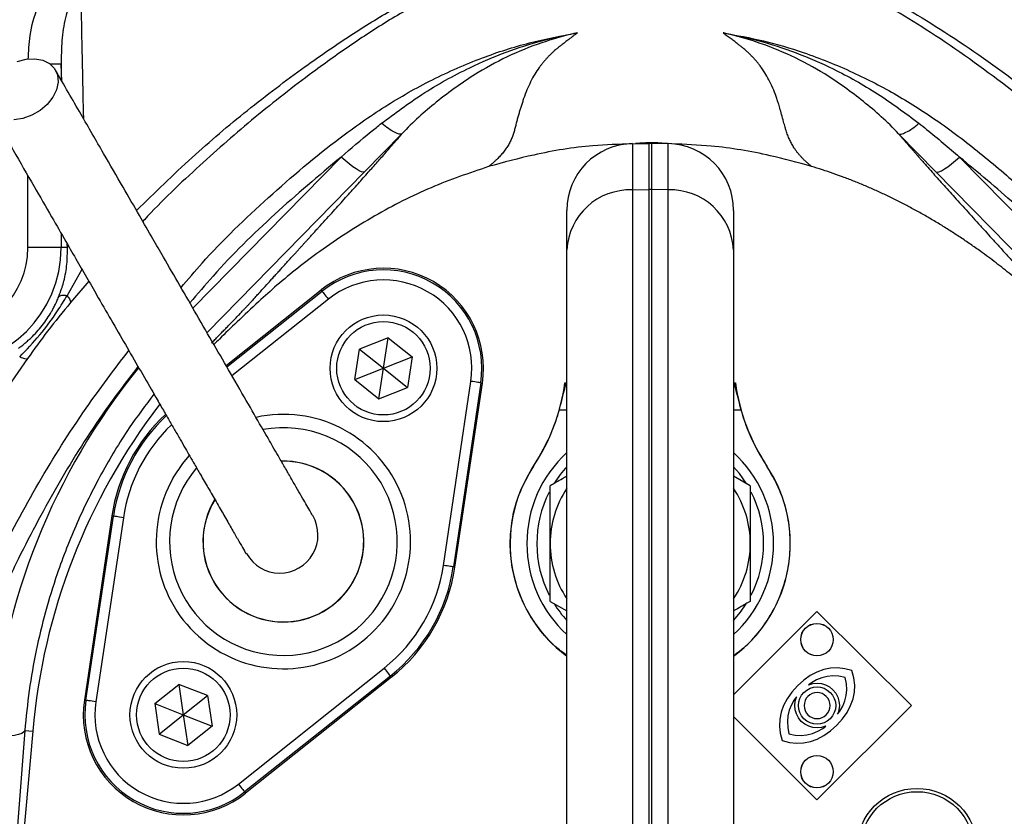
# Model space of a CAD drawing. Header units: millimetres. Extents: x 51 to 3958, y -118 to 3790.
# Tile 18 of 22: x 1910 to 2058, y 1857 to 1976. Entities that reach past the tile are written whole.
import ezdxf

# ---------------------------------------------------------------- set-up
doc = ezdxf.new("R2010")
doc.units = ezdxf.units.MM

msp = doc.modelspace()

# ---------------------------------------------------------------- linework, layer by layer
at = {"color": 1, "linetype": 'Continuous', "lineweight": 25}
for p, q in [((1916.24, 1969.63), (1914.63, 1969.63)), ((1916.33, 1967.11), (1916.24, 1969.63)), ((1916.24, 1969.63), (1916.24, 1967.28)), ((1935.98, 1933.08), (1958.19, 1955.72)), ((1961.73, 1953.49), (1938.11, 1929.4)), ((1911.24, 1942.14), (1911.24, 1952.93)), ((1916.24, 1944.28), (1916.24, 1942.14)), ((1917.17, 1942.14), (1917.15, 1942.7)), ((1920.38, 1937.11), (1917.65, 1933.9)), ((1941.08, 1924.25), (1955.36, 1935.61)), ((1956.3, 1934.43), (1941.84, 1922.94)), ((1992.05, 1917.77), (1990.92, 1917.77)), ((2018.19, 1917.77), (2017.05, 1917.77))]:
    msp.add_line(p, q, dxfattribs=at)
at = {"color": 7, "linetype": 'Continuous', "lineweight": 25}
for p, q in [((1967.33, 1959.21), (1961.73, 1953.49)), ((2047.38, 1953.49), (2041.77, 1959.21)), ((2001.88, 1957.72), (2004.38, 1957.77)), ((2001.88, 1957.72), (2001.88, 1950.81)), ((2004.38, 1950.85), (2004.38, 1957.77)), ((2004.73, 1957.77), (2004.73, 1950.85)), ((2007.23, 1957.72), (2004.73, 1957.77)), ((2007.23, 1950.81), (2007.23, 1957.72)), ((2050.92, 1955.72), (2074.97, 1931.2)), ((2071.42, 1928.97), (2047.38, 1953.49)), ((2001.88, 1950.81), (2004.38, 1950.85)), ((2001.88, 1950.81), (2001.88, 1841.56)), ((2004.38, 1841.58), (2004.38, 1950.85)), ((2004.73, 1950.85), (2004.73, 1841.58)), ((2007.23, 1950.81), (2004.73, 1950.85)), ((2007.23, 1841.56), (2007.23, 1950.81)), ((1992.05, 1941.8), (1992.05, 1947.73)), ((2017.05, 1947.73), (2017.05, 1941.8)), ((1916.24, 1942.14), (1911.24, 1942.14)), ((1917.17, 1942.14), (1916.24, 1942.14)), ((1992.05, 1836.92), (1992.05, 1941.8)), ((2017.05, 1941.8), (2017.05, 1836.92)), ((1917.13, 1934.93), (1919.39, 1938.9)), ((1940.96, 1924.46), (1955.22, 1935.79)), ((1955.36, 1935.61), (1955.22, 1935.79)), ((1965.24, 1928.62), (1960.94, 1926.93)), ((1964.55, 1924.05), (1965.24, 1928.62)), ((1965.24, 1928.62), (1968.85, 1925.75)), ((1960.26, 1922.36), (1960.94, 1926.93)), ((1960.94, 1926.93), (1964.55, 1924.05)), ((1911.2, 1925.52), (1908.29, 1921.31)), ((1964.55, 1924.05), (1968.85, 1925.75)), ((1968.85, 1925.75), (1968.17, 1921.18)), ((1960.26, 1922.36), (1964.55, 1924.05)), ((1963.87, 1919.48), (1964.55, 1924.05)), ((1964.55, 1924.05), (1968.17, 1921.18)), ((1960.26, 1922.36), (1963.87, 1919.48)), ((1973.55, 1894.49), (1977.67, 1922.09)), ((1963.87, 1919.48), (1968.17, 1921.18)), ((1979.16, 1921.87), (1975.04, 1894.27)), ((1975.27, 1894.23), (1979.39, 1921.84)), ((1979.16, 1921.87), (1979.39, 1921.84)), ((2019.55, 1906.43), (2017.05, 1907.88)), ((1923.84, 1901.91), (1919.72, 1874.31)), ((1919.95, 1874.27), (1924.07, 1901.88)), ((1925.56, 1901.65), (1921.43, 1874.05)), ((1924.07, 1901.88), (1923.84, 1901.91)), ((1975.04, 1894.27), (1975.27, 1894.23)), ((1989.55, 1889.11), (1992.05, 1887.67)), ((2029.55, 1887.61), (2017.05, 1875.11)), ((2043.7, 1873.47), (2029.55, 1887.61)), ((1942.81, 1861.71), (1964.65, 1879.08)), ((1965.59, 1877.91), (1943.74, 1860.53)), ((1965.74, 1877.72), (1943.89, 1860.35)), ((1965.59, 1877.91), (1965.74, 1877.72)), ((2028.55, 1877.97), (2027.58, 1877.28)), ((2029.55, 1878.5), (2028.55, 1877.97)), ((2030.56, 1878.87), (2029.55, 1878.5)), ((2031.08, 1877.86), (2030.26, 1877.66)), ((2031.59, 1879.07), (2030.56, 1878.87)), ((2031.94, 1877.95), (2031.08, 1877.86)), ((2032.64, 1879.12), (2031.59, 1879.07)), ((2032.84, 1877.89), (2031.94, 1877.95)), ((2033.71, 1879), (2032.64, 1879.12)), ((2033.79, 1877.7), (2032.84, 1877.89)), ((2034.8, 1878.72), (2033.71, 1879)), ((2033.98, 1876.76), (2033.79, 1877.7)), ((2035.08, 1877.63), (2034.8, 1878.72)), ((1930.26, 1873.78), (1933.87, 1876.66)), ((1938.17, 1874.97), (1933.87, 1876.66)), ((1933.87, 1876.66), (1934.55, 1872.09)), ((2026.62, 1876.43), (2025.77, 1875.47)), ((2027.58, 1877.28), (2026.62, 1876.43)), ((2028.73, 1876.9), (2028.28, 1876.57)), ((2028.28, 1876.57), (2028.31, 1876.58)), ((2028.31, 1876.58), (2028.93, 1876.77)), ((2028.52, 1876.07), (2029.03, 1876.22)), ((2029.48, 1877.33), (2028.73, 1876.9)), ((2028.93, 1876.77), (2029.57, 1876.83)), ((2029.03, 1876.22), (2029.57, 1876.27)), ((2030.26, 1877.66), (2029.48, 1877.33)), ((2029.57, 1876.83), (2030.21, 1876.77)), ((2029.57, 1876.27), (2030.1, 1876.22)), ((2030.1, 1876.22), (2030.62, 1876.07)), ((2030.21, 1876.77), (2030.82, 1876.58)), ((2030.82, 1876.58), (2031.41, 1876.28)), ((2031.41, 1876.28), (2031.93, 1875.85)), ((2034.03, 1875.86), (2033.98, 1876.76)), ((2035.2, 1876.56), (2035.08, 1877.63)), ((2035.16, 1875.51), (2035.2, 1876.56)), ((1934.55, 1872.09), (1938.17, 1874.97)), ((1938.17, 1874.97), (1938.85, 1870.4)), ((2025.77, 1875.47), (2025.08, 1874.5)), ((2026.49, 1874.77), (2026.15, 1874.32)), ((2026.29, 1874.12), (2026.47, 1874.74)), ((2026.47, 1874.74), (2026.49, 1874.77)), ((2026.98, 1874.53), (2027.24, 1875.02)), ((2027.24, 1875.02), (2027.59, 1875.46)), ((2027.59, 1875.46), (2028.03, 1875.81)), ((2028.19, 1874.86), (2027.95, 1874.57)), ((2028.03, 1875.81), (2028.52, 1876.07)), ((2028.48, 1875.1), (2028.19, 1874.86)), ((2028.82, 1875.28), (2028.48, 1875.1)), ((2029.19, 1875.4), (2028.82, 1875.28)), ((2029.57, 1875.43), (2029.19, 1875.4)), ((2029.95, 1875.4), (2029.57, 1875.43)), ((2030.31, 1875.28), (2029.95, 1875.4)), ((2030.65, 1875.1), (2030.31, 1875.28)), ((2030.62, 1876.07), (2031.1, 1875.81)), ((2030.95, 1874.86), (2030.65, 1875.1)), ((2031.19, 1874.57), (2030.95, 1874.86)), ((2031.1, 1875.81), (2031.54, 1875.46)), ((2031.54, 1875.46), (2031.9, 1875.02)), ((2031.9, 1875.02), (2032.15, 1874.53)), ((2031.93, 1875.85), (2032.36, 1875.32)), ((2032.36, 1875.32), (2032.66, 1874.74)), ((2032.66, 1874.74), (2032.85, 1874.12)), ((2033.74, 1874.18), (2033.95, 1875)), ((2033.95, 1875), (2034.03, 1875.86)), ((2034.95, 1874.48), (2035.16, 1875.51)), ((1919.95, 1874.27), (1919.72, 1874.31)), ((1930.26, 1873.78), (1930.94, 1869.22)), ((1930.26, 1873.78), (1934.55, 1872.09)), ((2024.55, 1873.5), (2024.18, 1872.49)), ((2025.08, 1874.5), (2024.55, 1873.5)), ((2025.72, 1873.57), (2025.39, 1872.79)), ((2026.15, 1874.32), (2025.72, 1873.57)), ((2026.22, 1873.48), (2026.29, 1874.12)), ((2026.29, 1872.85), (2026.22, 1873.48)), ((2026.78, 1873.48), (2026.83, 1874.02)), ((2026.83, 1872.95), (2026.78, 1873.48)), ((2026.83, 1874.02), (2026.98, 1874.53)), ((2027.66, 1873.86), (2027.62, 1873.48)), ((2027.62, 1873.48), (2027.66, 1873.1)), ((2027.77, 1874.23), (2027.66, 1873.86)), ((2027.95, 1874.57), (2027.77, 1874.23)), ((2029.55, 1859.33), (2043.7, 1873.47)), ((2031.37, 1874.23), (2031.19, 1874.57)), ((2031.48, 1873.86), (2031.37, 1874.23)), ((2031.52, 1873.48), (2031.48, 1873.86)), ((2031.48, 1873.1), (2031.52, 1873.48)), ((2032.15, 1874.53), (2032.31, 1874.02)), ((2032.31, 1874.02), (2032.36, 1873.48)), ((2032.36, 1873.48), (2032.31, 1872.95)), ((2032.85, 1874.12), (2032.91, 1873.48)), ((2032.91, 1873.48), (2032.85, 1872.85)), ((2032.98, 1872.65), (2033.42, 1873.4)), ((2033.42, 1873.4), (2033.74, 1874.18)), ((2034.06, 1872.47), (2034.59, 1873.47)), ((2034.59, 1873.47), (2034.95, 1874.48)), ((1930.94, 1869.22), (1934.55, 1872.09)), ((1934.55, 1872.09), (1935.24, 1867.52)), ((1934.55, 1872.09), (1938.85, 1870.4)), ((2017.05, 1871.83), (2029.55, 1859.33)), ((2024.18, 1872.49), (2023.98, 1871.46)), ((2025.19, 1871.97), (2025.11, 1871.11)), ((2025.39, 1872.79), (2025.19, 1871.97)), ((2026.47, 1872.23), (2026.29, 1872.85)), ((2026.78, 1871.65), (2026.47, 1872.23)), ((2026.98, 1872.43), (2026.83, 1872.95)), ((2027.24, 1871.95), (2026.98, 1872.43)), ((2027.59, 1871.51), (2027.24, 1871.95)), ((2027.66, 1873.1), (2027.77, 1872.74)), ((2027.77, 1872.74), (2027.95, 1872.4)), ((2027.95, 1872.4), (2028.19, 1872.11)), ((2028.19, 1872.11), (2028.48, 1871.86)), ((2028.48, 1871.86), (2028.82, 1871.68)), ((2030.31, 1871.68), (2030.65, 1871.86)), ((2030.65, 1871.86), (2030.95, 1872.11)), ((2030.95, 1872.11), (2031.19, 1872.4)), ((2031.19, 1872.4), (2031.37, 1872.74)), ((2031.37, 1872.74), (2031.48, 1873.1)), ((2031.9, 1871.95), (2031.54, 1871.51)), ((2032.15, 1872.43), (2031.9, 1871.95)), ((2032.31, 1872.95), (2032.15, 1872.43)), ((2032.65, 1872.2), (2032.98, 1872.65)), ((2032.66, 1872.23), (2032.65, 1872.2)), ((2032.85, 1872.85), (2032.66, 1872.23)), ((2033.37, 1871.5), (2034.06, 1872.47)), ((1938.85, 1870.4), (1935.24, 1867.52)), ((2023.98, 1871.46), (2023.93, 1870.41)), ((2023.93, 1870.41), (2024.05, 1869.34)), ((2025.11, 1871.11), (2025.16, 1870.21)), ((2027.2, 1871.12), (2026.78, 1871.65)), ((2027.73, 1870.69), (2027.2, 1871.12)), ((2028.03, 1871.15), (2027.59, 1871.51)), ((2028.31, 1870.39), (2027.73, 1870.69)), ((2028.52, 1870.9), (2028.03, 1871.15)), ((2028.93, 1870.2), (2028.31, 1870.39)), ((2029.03, 1870.75), (2028.52, 1870.9)), ((2028.82, 1871.68), (2029.19, 1871.57)), ((2029.57, 1870.7), (2029.03, 1870.75)), ((2029.19, 1871.57), (2029.57, 1871.54)), ((2029.57, 1871.54), (2029.95, 1871.57)), ((2030.1, 1870.75), (2029.57, 1870.7)), ((2029.95, 1871.57), (2030.31, 1871.68)), ((2030.62, 1870.9), (2030.1, 1870.75)), ((2030.82, 1870.39), (2030.21, 1870.2)), ((2030.41, 1870.07), (2030.86, 1870.4)), ((2031.1, 1871.15), (2030.62, 1870.9)), ((2030.86, 1870.4), (2030.82, 1870.39)), ((2031.54, 1871.51), (2031.1, 1871.15)), ((2031.56, 1869.69), (2032.51, 1870.54)), ((2032.51, 1870.54), (2033.37, 1871.5)), ((1910.79, 1869.76), (1905.96, 1807.96)), ((1911.97, 1869.65), (1906.21, 1803.8)), ((1910.79, 1869.76), (1911.97, 1869.65)), ((1930.94, 1869.22), (1935.24, 1867.52)), ((2024.05, 1869.34), (2024.33, 1868.25)), ((2025.16, 1870.21), (2025.35, 1869.26)), ((2025.35, 1869.26), (2026.29, 1869.07)), ((2026.29, 1869.07), (2027.19, 1869.02)), ((2027.19, 1869.02), (2028.05, 1869.11)), ((2028.05, 1869.11), (2028.87, 1869.31)), ((2028.87, 1869.31), (2029.66, 1869.63)), ((2029.57, 1870.14), (2028.93, 1870.2)), ((2030.21, 1870.2), (2029.57, 1870.14)), ((2029.59, 1868.47), (2030.58, 1869)), ((2029.66, 1869.63), (2030.41, 1870.07)), ((2030.58, 1869), (2031.56, 1869.69)), ((2024.33, 1868.25), (2025.42, 1867.97)), ((2025.42, 1867.97), (2026.49, 1867.85)), ((2026.49, 1867.85), (2027.54, 1867.89)), ((2027.54, 1867.89), (2028.57, 1868.1)), ((2028.57, 1868.1), (2029.59, 1868.47)), ((1943.74, 1860.53), (1943.89, 1860.35))]:
    msp.add_line(p, q, dxfattribs=at)
at = {"color": 7, "linetype": 'Continuous', "lineweight": 25, "flags": 128}
for points in [[(1909.64, 1970.07), (1910.99, 1970.41), (1912.3, 1970.46), (1913.5, 1970.23), (1914.5, 1969.73), (1915.24, 1968.98), (1915.68, 1968.04), (1915.78, 1966.97), (1915.55, 1965.82), (1915, 1964.69), (1914.15, 1963.62), (1913.07, 1962.7), (1911.82, 1961.98), (1910.49, 1961.51), (1909.14, 1961.31)], [(1961.73, 1953.49), (1961.55, 1953.45), (1961.27, 1953.51), (1960.9, 1953.67), (1960.46, 1953.93), (1959.95, 1954.27), (1959.39, 1954.69), (1958.8, 1955.18), (1958.19, 1955.72)], [(2047.38, 1953.49), (2047.56, 1953.45), (2047.84, 1953.51), (2048.2, 1953.67), (2048.65, 1953.93), (2049.16, 1954.27), (2049.72, 1954.69), (2050.31, 1955.18), (2050.92, 1955.72)], [(1955.36, 1935.61), (1955.39, 1935.58), (1955.44, 1935.51), (1955.53, 1935.4), (1955.64, 1935.26), (1955.78, 1935.08), (1955.94, 1934.88), (1956.12, 1934.66), (1956.3, 1934.43)], [(1979.16, 1921.87), (1979.12, 1921.88), (1979.04, 1921.89), (1978.9, 1921.91), (1978.71, 1921.94), (1978.49, 1921.97), (1978.23, 1922.01), (1977.96, 1922.05), (1977.67, 1922.09)], [(2018.95, 1906.81), (2017.93, 1908.26), (2017.05, 1909.29)], [(1925.56, 1901.65), (1925.27, 1901.7), (1924.99, 1901.74), (1924.74, 1901.78), (1924.52, 1901.81), (1924.33, 1901.84), (1924.19, 1901.86), (1924.1, 1901.87), (1924.07, 1901.88)], [(1975.04, 1894.27), (1975, 1894.27), (1974.91, 1894.29), (1974.78, 1894.31), (1974.59, 1894.33), (1974.37, 1894.37), (1974.11, 1894.41), (1973.84, 1894.45), (1973.55, 1894.49)], [(2017.05, 1886.25), (2018.09, 1887.48), (2018.95, 1888.73)], [(1964.65, 1879.08), (1964.84, 1878.85), (1965.01, 1878.63), (1965.17, 1878.43), (1965.31, 1878.26), (1965.43, 1878.11), (1965.51, 1878), (1965.57, 1877.93), (1965.59, 1877.91)], [(1921.43, 1874.05), (1921.15, 1874.09), (1920.87, 1874.13), (1920.62, 1874.17), (1920.39, 1874.2), (1920.21, 1874.23), (1920.07, 1874.25), (1919.98, 1874.27), (1919.95, 1874.27)], [(1910.79, 1869.76), (1910.65, 1869.53), (1910.33, 1869.32), (1909.85, 1869.14), (1909.23, 1869), (1908.49, 1868.91), (1907.65, 1868.86), (1906.75, 1868.85), (1905.81, 1868.9)], [(1942.81, 1861.71), (1942.99, 1861.48), (1943.16, 1861.26), (1943.32, 1861.06), (1943.46, 1860.89), (1943.58, 1860.74), (1943.67, 1860.63), (1943.72, 1860.56), (1943.74, 1860.53)]]:
    msp.add_lwpolyline(points, dxfattribs=at)
at = {"color": 1, "linetype": 'Continuous', "lineweight": 25, "flags": 128}
for points in [[(1917.24, 1942.47), (1917.24, 1942.46), (1917.17, 1942.14)], [(1933.04, 1907.61), (1934.49, 1909.77), (1935.45, 1910.91)]]:
    msp.add_lwpolyline(points, dxfattribs=at)
at = {"color": 7, "linetype": 'Continuous', "lineweight": 25}
for centre, radius in [((2004.55, 1836.07), 248), ((2004.55, 1836.07), 204), ((2004.55, 1836.07), 175), ((2004.55, 1836.07), 174), ((1964.55, 1924.05), 8), ((1964.55, 1924.05), 7), ((2029.55, 1883.37), 2.44), ((2029.55, 1883.37), 2.43), ((1934.55, 1872.09), 8), ((1934.55, 1872.09), 7), ((2029.55, 1863.57), 2.44), ((2029.55, 1863.57), 2.43), ((2044.55, 1852.07), 9), ((2044.55, 1852.07), 8.5)]:
    msp.add_circle(centre, radius, dxfattribs=at)
for centre, radius, start, end in [((2004.55, 1836.07), 204, 115.7892, 139.168), ((2004.55, 1836.07), 174.87, 92.5601, 87.4399), ((2002.05, 1947.73), 10, 91, 180), ((2004.55, 1947.77), 10, 89, 91), ((2007.05, 1947.73), 10, 0, 89), ((2001.56, 1941.29), 9.52, 88.1086, 176.9373), ((2004.55, 1939.74), 11.11, 89.0999, 90.9001), ((2007.54, 1941.29), 9.52, 3.0627, 91.8914), ((1898.49, 1942.14), 17.75, 270, 0), ((1898.49, 1942.14), 12.76, 270, 0), ((1964.55, 1924.05), 15, 351.5102, 128.4898), ((1964.55, 1924.05), 14.76, 351.5102, 128.4898), ((1964.55, 1924.05), 13.26, 351.5102, 128.4898), ((1962.05, 1925.96), 30, 326.4427, 352.1475), ((1992.67, 1927.18), 5.39, 260.4021, 262.3622), ((2016.44, 1927.18), 5.39, 277.6378, 279.5979), ((2047.05, 1925.96), 30, 187.8525, 213.5573), ((2005.61, 1861.46), 94, 142.5546, 175), ((1949.55, 1898.07), 26, 132.8139, 171.5102), ((2004.55, 1897.77), 18.5, 132.5066, 227.4934), ((2004.55, 1897.77), 18.5, 312.5066, 47.4934), ((1949.55, 1898.07), 12.05, 1.5, 91.2739), ((1949.55, 1898.07), 12.06, 330, 91.1661), ((1949.55, 1898.07), 12.05, 330, 91.161), ((2004.55, 1897.77), 21, 146.4427, 233.4704), ((1987.07, 1909.39), 0.0233, 209.3541, 238.6578), ((2004.55, 1897.77), 17, 137.3321, 147.6954), ((2004.55, 1897.77), 21, 306.5296, 33.5573), ((2022.03, 1909.39), 0.0233, 301.3422, 330.6459), ((2004.55, 1897.77), 15, 146.4427, 180), ((2004.55, 1897.77), 15, 0, 33.5573), ((1949.55, 1898.07), 12.05, 148.7115, 1.5), ((1949.55, 1898.07), 12.06, 148.8113, 330), ((1949.55, 1898.07), 12.05, 148.8163, 330), ((2004.55, 1897.77), 17, 153.0469, 207.1185), ((2004.55, 1897.77), 17, 332.9854, 27.0116), ((1949.02, 1899.07), 5.72, 209.3902, 30.4282), ((2004.55, 1897.77), 15, 180, 213.5573), ((2004.55, 1897.77), 15, 326.4427, 0), ((1949.55, 1898.07), 24.26, 308.4898, 351.5102), ((1949.55, 1898.07), 25.76, 308.4898, 351.5102), ((1949.55, 1898.07), 26, 308.4898, 351.5102), ((2004.55, 1897.77), 17, 211.9341, 222.6679), ((1934.55, 1872.09), 15, 171.5102, 308.4898), ((1934.55, 1872.09), 14.76, 171.5102, 308.4898), ((1934.55, 1872.09), 13.26, 171.5102, 308.4898)]:
    msp.add_arc(centre, radius, start, end, dxfattribs=at)
at = {"color": 1, "linetype": 'Continuous', "lineweight": 25}
for radius, start, end in [(25.76, 132.9414, 171.5102), (19.07, 150, 102.4025), (24.26, 133.8115, 171.5102), (17.07, 330, 100.2561), (17.07, 139.8867, 330)]:
    msp.add_arc((1949.55, 1898.07), radius, start, end, dxfattribs=at)
msp.add_ellipse((2005.61, 1861.1), major_axis=(0, 100.11), ratio=0.999956, start_param=0.889839, end_param=1.492855, dxfattribs=at)
for points, knots in [([(1927.54, 1947.69), (1930.28, 1950.39), (1935.61, 1955.62), (1944.1, 1962.8), (1951.85, 1968.66), (1958.88, 1973.54), (1965.12, 1977.47), (1971.41, 1980.8), (1977.72, 1983.51), (1981.91, 1984.83), (1984.02, 1985.49)], [0, 0, 0, 0, 0.16793, 0.326586, 0.485242, 0.592807, 0.700395, 0.807784, 0.903581, 1, 1, 1, 1]), ([(1911.3, 1970.36), (1911.36, 1971.56), (1911.49, 1974.24), (1912.55, 1978.16), (1914.16, 1981.23), (1915.86, 1983.21), (1916.88, 1983.93), (1917.4, 1984.29)], [0, 0, 0, 0, 0.227101, 0.509692, 0.76327, 0.879578, 1, 1, 1, 1]), ([(1985.01, 1984.93), (1982.83, 1984.24), (1978.44, 1982.85), (1972.04, 1980), (1965.82, 1976.58), (1959.8, 1972.66), (1952.93, 1967.73), (1945.24, 1961.77), (1936.83, 1954.35), (1931.24, 1949.1), (1928.56, 1946.15), (1928.48, 1946.07)], [0, 0, 0, 0, 0.099154, 0.199112, 0.30259, 0.406264, 0.509921, 0.668588, 0.827254, 0.995153, 1, 1, 1, 1]), ([(1919.14, 1981.4), (1919.15, 1980.95), (1919.24, 1976.76), (1919.38, 1970.24), (1919.51, 1963.88), (1919.56, 1961.53)], [0, 0, 0, 0, 0.069967, 0.654993, 1, 1, 1, 1]), ([(1934.21, 1936.15), (1935.25, 1937.38), (1939.29, 1942.15), (1947.21, 1949.72), (1956.39, 1957.55), (1964.69, 1963.38), (1971.82, 1967.43), (1979.09, 1970.61), (1986.39, 1972.99), (1991.23, 1973.89), (1993.66, 1974.35)], [0, 0, 0, 0, 0.067363, 0.262703, 0.45739, 0.570594, 0.684024, 0.797108, 0.89856, 1, 1, 1, 1]), ([(2015.49, 1974.34), (2017.51, 1973.97), (2021.57, 1973.23), (2028.1, 1971.29), (2034.81, 1968.61), (2041.59, 1965.08), (2048.09, 1960.91), (2054.45, 1956.06), (2060.68, 1950.66), (2067.71, 1943.98), (2075.41, 1935.9), (2083.61, 1925.95), (2091.23, 1915.22), (2098.18, 1903.63), (2104.33, 1891.5), (2109.09, 1880), (2112.43, 1869.32), (2114.61, 1859.52), (2115.94, 1849.48), (2116.38, 1839.37), (2115.91, 1829.34), (2114.56, 1819.38), (2112.31, 1809.47), (2109.37, 1800.34), (2105.93, 1792.03), (2102.16, 1784.52), (2097.75, 1777.18), (2092.76, 1770.1), (2086.94, 1763.23), (2082.77, 1758.71), (2080.32, 1756.61), (2080.3, 1756.6)], [0, 0, 0, 0, 0.022148, 0.044472, 0.073363, 0.10017, 0.127202, 0.157194, 0.187229, 0.217255, 0.263349, 0.309443, 0.358779, 0.408117, 0.458578, 0.50902, 0.545827, 0.582632, 0.620478, 0.658324, 0.695181, 0.732039, 0.770009, 0.807978, 0.838306, 0.869568, 0.900829, 0.932805, 0.964781, 0.999807, 1, 1, 1, 1]), ([(1958.19, 1955.72), (1954.84, 1952.9), (1948.15, 1947.27), (1940.64, 1939.88), (1936.68, 1935.21), (1935.53, 1933.86)], [0, 0, 0, 0, 0.415336, 0.830702, 1, 1, 1, 1]), ([(1928.8, 1756.72), (1927.48, 1757.95), (1923.17, 1761.92), (1916.76, 1769.49), (1909.81, 1779.41), (1904.41, 1789.27), (1900.32, 1798.79), (1897.29, 1807.82), (1895.02, 1817.06), (1893.49, 1826.58), (1892.79, 1836.34), (1892.95, 1846.28), (1893.97, 1856.18), (1895.51, 1864.26), (1897.82, 1873.26), (1901.12, 1883.12), (1906.43, 1895.24), (1912.74, 1906.91), (1919.35, 1917.46), (1924.2, 1923.86), (1926.38, 1926.72)], [0, 0, 0, 0, 0.028461, 0.092452, 0.156634, 0.220641, 0.271274, 0.322073, 0.372874, 0.42351, 0.476529, 0.529739, 0.582956, 0.635984, 0.661528, 0.731712, 0.802143, 0.872665, 0.942973, 1, 1, 1, 1]), ([(1927.75, 1924.34), (1925.92, 1921.94), (1921.5, 1916.12), (1915.41, 1906.24), (1910, 1896.1), (1905.78, 1886.91), (1902.55, 1878.79), (1900.3, 1871.76), (1898.41, 1864.35), (1896.92, 1856.57), (1895.92, 1846.98), (1895.75, 1837.26), (1896.49, 1827.28), (1898.12, 1817.16), (1900.02, 1810.46), (1900.98, 1807.1)], [0, 0, 0, 0, 0.071562, 0.173825, 0.276094, 0.345858, 0.415655, 0.48536, 0.522701, 0.599153, 0.675602, 0.754256, 0.832911, 0.916112, 1, 1, 1, 1]), ([(1930.15, 1920.19), (1928.89, 1918.52), (1926.01, 1914.7), (1922.16, 1908.24), (1918.52, 1900.92), (1915.8, 1893.95), (1913.82, 1887.53), (1912.42, 1881.7), (1911.37, 1875.77), (1910.98, 1871.76), (1910.79, 1869.76)], [0, 0, 0, 0, 0.113588, 0.259512, 0.409635, 0.559762, 0.668998, 0.778236, 0.889118, 1, 1, 1, 1])]:
    msp.add_open_spline(points, degree=3, knots=knots, dxfattribs=at)
at = {"color": 7, "linetype": 'Continuous', "lineweight": 25}
for points, knots in [([(2025.09, 1985.49), (2027.02, 1984.89), (2030.87, 1983.69), (2036.5, 1981.33), (2041.99, 1978.58), (2049.5, 1974.08), (2058.82, 1967.64), (2069.77, 1958.93), (2080.18, 1949.4), (2086.54, 1942.4), (2089.71, 1938.9)], [0, 0, 0, 0, 0.075059, 0.150126, 0.226818, 0.303528, 0.475804, 0.648079, 0.82404, 1, 1, 1, 1]), ([(2088.25, 1937.67), (2085.19, 1941.1), (2079.07, 1947.97), (2068.94, 1957.49), (2058.14, 1966.37), (2048.84, 1973.03), (2041.38, 1977.69), (2035.86, 1980.56), (2030.11, 1983.04), (2026.1, 1984.3), (2024.1, 1984.93)], [0, 0, 0, 0, 0.171013, 0.342028, 0.516456, 0.690886, 0.767298, 0.843692, 0.921851, 1, 1, 1, 1]), ([(1919.14, 1981.4), (1918.87, 1981.1), (1918.33, 1980.5), (1917.52, 1978.9), (1916.76, 1976.45), (1916.28, 1973.15), (1916.25, 1970.81), (1916.24, 1969.63)], [0, 0, 0, 0, 0.094028, 0.192074, 0.42968, 0.712757, 1, 1, 1, 1]), ([(1964.27, 1960.79), (1966.26, 1962.27), (1970.45, 1965.39), (1976.76, 1968.89), (1982.93, 1971.53), (1988.17, 1973.2), (1991.69, 1973.99), (1993.33, 1974.29), (1993.49, 1974.32), (1993.57, 1974.33), (1993.6, 1974.34), (1993.61, 1974.34), (1993.62, 1974.34), (1993.62, 1974.34), (1993.62, 1974.34), (1993.62, 1974.34)], [0, 0, 0, 0, 0.2286957, 0.4811274, 0.6619985, 0.8444608, 0.9836967, 0.992358, 0.9966849, 0.9988418, 0.9994937, 0.9999006, 0.9999564, 0.9999909, 1, 1, 1, 1]), ([(1993.62, 1974.34), (1993.62, 1974.34), (1993.62, 1974.34), (1993.62, 1974.34), (1993.62, 1974.34), (1993.61, 1974.34), (1993.58, 1974.33), (1993.5, 1974.31), (1993.34, 1974.28), (1991.8, 1973.93), (1988.51, 1973.02), (1983.68, 1971.12), (1978.1, 1968.17), (1972.57, 1964.16), (1968.98, 1961), (1967.33, 1959.21), (1967.33, 1959.21)], [0, 0, 0, 0, 0.000019, 0.000051, 0.000105, 0.000176, 0.00129, 0.003497, 0.007902, 0.016713, 0.158, 0.34059, 0.523205, 0.773901, 0.999998, 1, 1, 1, 1]), ([(1993.01, 1973.87), (1992.79, 1973.7), (1992.37, 1973.39), (1991.78, 1972.94), (1991.27, 1972.54), (1990.84, 1972.2), (1990.49, 1971.92), (1990.23, 1971.7), (1990.02, 1971.52), (1989.86, 1971.36), (1989.69, 1971.2), (1989.53, 1971.04), (1989.37, 1970.88), (1989.21, 1970.72), (1989.06, 1970.55), (1988.9, 1970.38), (1988.76, 1970.21), (1988.61, 1970.04), (1988.47, 1969.87), (1988.33, 1969.7), (1988.19, 1969.52), (1988.05, 1969.34), (1987.71, 1968.88), (1987.2, 1968.11), (1986.59, 1966.99), (1986.04, 1965.78), (1985.65, 1964.74), (1985.38, 1963.91), (1985.19, 1963.32), (1985.01, 1962.73), (1984.83, 1962.13), (1984.66, 1961.53), (1984.5, 1960.93), (1984.34, 1960.32), (1984.21, 1959.81), (1984.1, 1959.4), (1984.01, 1959.1), (1983.9, 1958.79), (1983.78, 1958.49), (1983.64, 1958.2), (1983.49, 1957.9), (1983.33, 1957.61), (1983.16, 1957.32), (1982.97, 1957.04), (1982.76, 1956.75), (1982.55, 1956.47), (1982.32, 1956.19), (1982.07, 1955.91), (1981.82, 1955.64), (1981.55, 1955.37), (1981.26, 1955.1), (1980.96, 1954.83), (1980.65, 1954.56), (1980.43, 1954.39), (1980.32, 1954.3)], [0, 0, 0, 0, 0.028981, 0.05462, 0.076899, 0.095804, 0.111324, 0.123447, 0.132169, 0.140832, 0.149578, 0.158407, 0.16732, 0.176318, 0.1854, 0.194567, 0.20382, 0.213157, 0.222581, 0.232091, 0.241687, 0.25137, 0.26114, 0.31708, 0.377982, 0.443881, 0.514805, 0.545901, 0.57699, 0.608072, 0.639147, 0.670215, 0.701275, 0.732327, 0.763372, 0.778693, 0.793665, 0.808292, 0.822579, 0.836529, 0.850148, 0.863441, 0.876413, 0.88907, 0.901419, 0.913467, 0.92522, 0.936688, 0.947878, 0.958799, 0.969461, 0.979875, 0.990051, 1, 1, 1, 1]), ([(2041.77, 1959.21), (2041.77, 1959.21), (2040.09, 1961.05), (2036.6, 1964.1), (2031.17, 1968.06), (2025.73, 1970.98), (2020.79, 1972.96), (2017.4, 1973.91), (2015.79, 1974.27), (2015.62, 1974.31), (2015.54, 1974.33), (2015.5, 1974.34), (2015.49, 1974.34), (2015.49, 1974.34), (2015.49, 1974.34), (2015.49, 1974.34), (2015.49, 1974.34)], [0, 0, 0, 0, 0.000002, 0.231558, 0.462979, 0.64891, 0.834818, 0.981821, 0.991293, 0.996029, 0.998399, 0.99959, 0.999896, 0.999963, 0.999996, 1, 1, 1, 1]), ([(2015.49, 1974.34), (2015.49, 1974.34), (2015.49, 1974.34), (2015.49, 1974.34), (2015.51, 1974.34), (2015.55, 1974.33), (2015.63, 1974.31), (2015.81, 1974.28), (2017.52, 1973.97), (2021.13, 1973.15), (2026.48, 1971.42), (2032.5, 1968.8), (2038.72, 1965.34), (2042.79, 1962.31), (2044.84, 1960.79)], [0, 0, 0, 0, 0.00001, 0.000057, 0.000329, 0.001478, 0.003799, 0.008451, 0.017763, 0.16265, 0.346839, 0.532746, 0.765038, 1, 1, 1, 1]), ([(2028.72, 1954.32), (2028.65, 1954.37), (2028.51, 1954.49), (2028.31, 1954.66), (2028.11, 1954.84), (2027.92, 1955.01), (2027.73, 1955.18), (2027.55, 1955.36), (2027.38, 1955.54), (2027.21, 1955.71), (2027.05, 1955.89), (2026.89, 1956.07), (2026.74, 1956.25), (2026.6, 1956.43), (2026.46, 1956.61), (2026.33, 1956.79), (2026.2, 1956.97), (2025.99, 1957.29), (2025.73, 1957.75), (2025.42, 1958.37), (2025.15, 1959.02), (2024.93, 1959.63), (2024.74, 1960.3), (2024.52, 1961.11), (2024.26, 1962.06), (2024, 1963), (2023.77, 1963.79), (2023.34, 1965.12), (2022.62, 1966.9), (2021.62, 1968.59), (2020.88, 1969.58), (2020.55, 1969.98), (2020.21, 1970.38), (2019.85, 1970.77), (2019.48, 1971.15), (2019.17, 1971.44), (2018.91, 1971.67), (2018.69, 1971.85), (2018.41, 1972.09), (2018.07, 1972.36), (2017.66, 1972.68), (2017.19, 1973.04), (2016.67, 1973.44), (2016.29, 1973.72), (2016.1, 1973.87)], [0, 0, 0, 0, 0.006505, 0.013097, 0.01978, 0.026557, 0.033431, 0.040405, 0.047482, 0.054664, 0.061955, 0.069357, 0.076872, 0.084502, 0.092251, 0.100119, 0.108109, 0.116224, 0.142061, 0.170607, 0.201889, 0.23593, 0.260358, 0.301454, 0.35921, 0.407807, 0.449606, 0.484611, 0.621537, 0.738683, 0.761365, 0.783575, 0.805315, 0.826589, 0.847401, 0.867756, 0.87521, 0.885269, 0.89793, 0.913186, 0.931031, 0.951456, 0.974449, 1, 1, 1, 1]), ([(1953.94, 1901.98), (1953.8, 1902.22), (1953.52, 1902.7), (1952.96, 1903.67), (1952.29, 1904.83), (1951.51, 1906.18), (1950.64, 1907.69), (1949.71, 1909.3), (1948.83, 1910.82), (1948.04, 1912.2), (1947.29, 1913.49), (1946.11, 1915.53), (1944.28, 1918.7), (1941.8, 1923), (1939.19, 1927.53), (1936.63, 1931.95), (1934.09, 1936.36), (1931.88, 1940.19), (1929.86, 1943.69), (1927.84, 1947.18), (1925.38, 1951.44), (1922.46, 1956.5), (1919.07, 1962.36), (1916.66, 1966.55), (1915.38, 1968.76)], [0, 0, 0, 0, 0.055965, 0.113158, 0.164982, 0.211311, 0.256609, 0.294975, 0.326467, 0.351113, 0.371809, 0.393736, 0.450697, 0.51288, 0.565718, 0.618047, 0.667301, 0.713339, 0.742298, 0.778785, 0.822792, 0.874326, 0.933394, 1, 1, 1, 1]), ([(1905.42, 1963.01), (1906.63, 1960.92), (1908.89, 1957.01), (1912.02, 1951.58), (1914.66, 1947.02), (1916.81, 1943.28), (1918.61, 1940.16), (1920.23, 1937.36), (1922.77, 1932.97), (1926.18, 1927.05), (1929.29, 1921.67), (1931.29, 1918.21), (1932.3, 1916.46), (1933.22, 1914.86), (1934.06, 1913.41), (1934.82, 1912.1), (1935.53, 1910.85), (1936.3, 1909.53), (1937.23, 1907.91), (1938.34, 1905.99), (1939.55, 1903.9), (1940.73, 1901.86), (1941.8, 1900), (1942.72, 1898.4), (1943.46, 1897.13), (1943.8, 1896.53), (1943.98, 1896.23)], [0, 0, 0, 0, 0.06288, 0.1175199, 0.1639236, 0.2020952, 0.2324544, 0.2611865, 0.2903502, 0.3725574, 0.455478, 0.4789907, 0.5014965, 0.522682, 0.5425336, 0.5610441, 0.5782089, 0.5972167, 0.6215171, 0.6557475, 0.6968525, 0.7448801, 0.7999256, 0.862004, 0.9309253, 1, 1, 1, 1]), ([(1958.19, 1955.72), (1959.68, 1957.01), (1961.68, 1958.73), (1963.75, 1960.37), (1964.27, 1960.79)], [0, 0, 0, 0, 0.746432, 1, 1, 1, 1]), ([(1967.33, 1959.21), (1967.24, 1959.14), (1967.1, 1959.13), (1966.72, 1959.2), (1966.49, 1959.3), (1965.95, 1959.57), (1965.64, 1959.76), (1964.98, 1960.22), (1964.63, 1960.49), (1964.27, 1960.79)], [0, 0, 0, 0, 0.25, 0.25, 0.5, 0.5, 0.75, 0.75, 1, 1, 1, 1]), ([(2041.77, 1959.21), (2041.86, 1959.14), (2042.01, 1959.13), (2042.38, 1959.2), (2042.62, 1959.29), (2043.16, 1959.57), (2043.47, 1959.76), (2044.13, 1960.22), (2044.48, 1960.49), (2044.84, 1960.79)], [0, 0, 0, 0, 0.25, 0.25, 0.5, 0.5, 0.75, 0.75, 1, 1, 1, 1]), ([(2044.84, 1960.79), (2045.22, 1960.48), (2047.29, 1958.84), (2049.29, 1957.12), (2050.92, 1955.72)], [0, 0, 0, 0, 0.186592, 1, 1, 1, 1]), ([(1938.79, 1927.87), (1938.87, 1927.95), (1939.04, 1928.11), (1939.28, 1928.36), (1939.52, 1928.61), (1939.77, 1928.86), (1940.02, 1929.11), (1940.27, 1929.37), (1940.52, 1929.62), (1940.77, 1929.88), (1941.03, 1930.15), (1941.28, 1930.41), (1941.67, 1930.81), (1942.15, 1931.3), (1942.7, 1931.87), (1943.17, 1932.36), (1943.56, 1932.78), (1943.88, 1933.11), (1944.1, 1933.35), (1944.26, 1933.51), (1944.39, 1933.66), (1944.54, 1933.83), (1944.71, 1934.01), (1944.9, 1934.22), (1945.11, 1934.45), (1945.33, 1934.69), (1945.57, 1934.96), (1945.83, 1935.24), (1946.33, 1935.79), (1946.99, 1936.52), (1947.73, 1937.34), (1948.3, 1937.97), (1948.77, 1938.48), (1949.22, 1938.98), (1949.65, 1939.46), (1950.08, 1939.92), (1950.48, 1940.37), (1950.88, 1940.8), (1951.26, 1941.22), (1951.62, 1941.62), (1951.97, 1942.01), (1952.31, 1942.38), (1952.63, 1942.73), (1952.94, 1943.07), (1953.23, 1943.39), (1953.51, 1943.7), (1953.77, 1943.99), (1954.02, 1944.27), (1954.26, 1944.53), (1954.48, 1944.77), (1954.69, 1945), (1954.88, 1945.22), (1955.67, 1946.09), (1957.02, 1947.57), (1958.85, 1949.61), (1960.54, 1951.49), (1962.08, 1953.21), (1963.48, 1954.79), (1964.54, 1955.99), (1965.31, 1956.87), (1965.85, 1957.5), (1966.37, 1958.09), (1966.87, 1958.67), (1967.18, 1959.03), (1967.33, 1959.21)], [0, 0, 0, 0, 0.0049525, 0.009964, 0.015038, 0.0201779, 0.0253871, 0.0306687, 0.0360258, 0.0414613, 0.0469779, 0.0525784, 0.0582652, 0.072186, 0.0845671, 0.0954287, 0.1048005, 0.1127295, 0.1192932, 0.1228867, 0.1271815, 0.1321808, 0.1378863, 0.1442994, 0.151421, 0.1592517, 0.167792, 0.1770423, 0.1870028, 0.2215201, 0.2482683, 0.2648902, 0.2810223, 0.2966646, 0.3118171, 0.3264798, 0.3406528, 0.3543359, 0.3675294, 0.380233, 0.3924469, 0.404171, 0.4154053, 0.4261499, 0.4364048, 0.4461699, 0.4554452, 0.4642309, 0.4725268, 0.480333, 0.4876495, 0.4944763, 0.5008135, 0.5718013, 0.6393403, 0.7034548, 0.764173, 0.8215283, 0.8755604, 0.9012338, 0.9265088, 0.9513908, 0.9758858, 1, 1, 1, 1]), ([(2041.77, 1959.21), (2041.87, 1959.1), (2042.06, 1958.88), (2042.35, 1958.54), (2042.65, 1958.19), (2042.97, 1957.83), (2043.29, 1957.46), (2043.62, 1957.08), (2043.96, 1956.69), (2044.31, 1956.29), (2044.67, 1955.88), (2045.04, 1955.46), (2045.42, 1955.03), (2045.8, 1954.59), (2046.2, 1954.14), (2046.98, 1953.26), (2048.21, 1951.89), (2049.98, 1949.92), (2051.93, 1947.75), (2053.56, 1945.95), (2054.85, 1944.53), (2055.78, 1943.51), (2056.89, 1942.28), (2058.18, 1940.85), (2059.66, 1939.23), (2060.83, 1937.94), (2061.64, 1937.05), (2062.05, 1936.6), (2062.5, 1936.1), (2062.95, 1935.61), (2063.36, 1935.16), (2063.71, 1934.77), (2064.03, 1934.42), (2064.31, 1934.11), (2064.55, 1933.84), (2064.76, 1933.61), (2064.93, 1933.43), (2065.09, 1933.26), (2065.25, 1933.09), (2065.44, 1932.89), (2065.66, 1932.66), (2065.9, 1932.4), (2066.18, 1932.12), (2066.48, 1931.8), (2066.81, 1931.46), (2067.17, 1931.09), (2067.57, 1930.67), (2068.02, 1930.21), (2068.49, 1929.73), (2068.95, 1929.25), (2069.41, 1928.78), (2069.86, 1928.32), (2070.16, 1928.02), (2070.31, 1927.87)], [0, 0, 0, 0, 0.014704, 0.029556, 0.044557, 0.05971, 0.075015, 0.090474, 0.106088, 0.121858, 0.137786, 0.153872, 0.170118, 0.186525, 0.203094, 0.219826, 0.282441, 0.349841, 0.422063, 0.499138, 0.525545, 0.558172, 0.597019, 0.642087, 0.693376, 0.750886, 0.763599, 0.778025, 0.794165, 0.81202, 0.825981, 0.838522, 0.849644, 0.859348, 0.867636, 0.874512, 0.879981, 0.883799, 0.888088, 0.892873, 0.89817, 0.903991, 0.910347, 0.917245, 0.92469, 0.932686, 0.941238, 0.951698, 0.961868, 0.971763, 0.981404, 0.990809, 1, 1, 1, 1]), ([(2001.78, 1957.7), (1999.84, 1957.64), (1994.91, 1957.48), (1987.71, 1956.3), (1982.57, 1954.91), (1980.32, 1954.3)], [0, 0, 0, 0, 0.2680778, 0.6788645, 1, 1, 1, 1]), ([(2007.16, 1957.73), (2006.39, 1957.79), (2004.78, 1957.92), (2003.18, 1957.8), (2002.35, 1957.73)], [0, 0, 0, 0, 0.482482, 1, 1, 1, 1]), ([(2028.72, 1954.32), (2026.66, 1954.88), (2021.73, 1956.23), (2014.72, 1957.42), (2009.78, 1957.61), (2007.81, 1957.69)], [0, 0, 0, 0, 0.301678, 0.722511, 1, 1, 1, 1]), ([(2108.12, 1807.1), (2108.89, 1809.75), (2110.44, 1815.04), (2112, 1823.22), (2113, 1831.54), (2113.38, 1840.38), (2113, 1849.64), (2111.75, 1859.33), (2109.65, 1868.99), (2106.38, 1879.52), (2101.77, 1890.7), (2095.81, 1902.54), (2088.95, 1914.05), (2081.7, 1924.31), (2074.34, 1933.33), (2067.06, 1941.22), (2059.3, 1948.76), (2053.71, 1953.4), (2050.92, 1955.72)], [0, 0, 0, 0, 0.0491633, 0.0983267, 0.148545, 0.1987623, 0.2563653, 0.3139709, 0.3732357, 0.4325046, 0.5103007, 0.588127, 0.6677783, 0.7474274, 0.8101166, 0.8728063, 0.9364051, 1, 1, 1, 1]), ([(1980.32, 1954.3), (1977.42, 1953.31), (1971.53, 1951.31), (1963.06, 1946.96), (1956.51, 1942.73), (1951.71, 1939.12), (1948.66, 1936.6), (1945.64, 1933.88), (1942.77, 1931.18), (1940.55, 1929.03), (1939.41, 1927.88), (1939.14, 1927.61)], [0, 0, 0, 0, 0.185279, 0.375716, 0.573663, 0.656756, 0.738219, 0.812995, 0.902325, 0.976683, 1, 1, 1, 1]), ([(2075.12, 1922.34), (2074.62, 1922.85), (2073.66, 1923.86), (2072.23, 1925.33), (2070.86, 1926.73), (2069.55, 1928.04), (2068.3, 1929.27), (2066.91, 1930.62), (2065.4, 1932.06), (2063.77, 1933.59), (2062.26, 1934.97), (2060.57, 1936.47), (2058.64, 1938.1), (2056.41, 1939.87), (2054.37, 1941.38), (2052.56, 1942.65), (2051.02, 1943.7), (2049.47, 1944.71), (2047.91, 1945.68), (2046.35, 1946.61), (2044.78, 1947.5), (2043.2, 1948.35), (2041.62, 1949.17), (2040.03, 1949.95), (2038.44, 1950.69), (2036.84, 1951.39), (2035.23, 1952.05), (2033.61, 1952.68), (2031.99, 1953.26), (2030.36, 1953.81), (2029.27, 1954.15), (2028.72, 1954.32)], [0, 0, 0, 0, 0.037662, 0.073593, 0.107793, 0.140264, 0.171008, 0.200027, 0.242046, 0.281061, 0.317074, 0.350093, 0.399654, 0.449657, 0.500151, 0.5331, 0.565762, 0.598149, 0.630273, 0.662147, 0.693782, 0.725192, 0.75639, 0.787389, 0.818204, 0.848847, 0.879333, 0.909677, 0.939893, 0.969996, 1, 1, 1, 1]), ([(1915.87, 1934.77), (1916.1, 1935.4), (1916.39, 1936.18), (1916.82, 1937.82), (1917.17, 1939.7), (1917.17, 1941.32), (1917.17, 1942.14)], [0, 0, 0, 0, 0.249637, 0.310716, 0.650583, 1, 1, 1, 1]), ([(1909.85, 1927.07), (1909.97, 1927.15), (1910.18, 1927.31), (1910.45, 1927.52), (1910.65, 1927.69), (1910.93, 1927.92), (1911.28, 1928.22), (1911.88, 1928.77), (1912.59, 1929.5), (1913.4, 1930.46), (1914.15, 1931.49), (1914.69, 1932.36), (1915.09, 1933.09), (1915.35, 1933.6), (1915.62, 1934.17), (1915.77, 1934.54), (1915.87, 1934.77)], [0, 0, 0, 0, 0.044658, 0.080322, 0.106986, 0.124642, 0.191227, 0.24873, 0.37291, 0.49831, 0.623062, 0.748567, 0.807272, 0.874189, 0.92559, 1, 1, 1, 1]), ([(1910.02, 1925.76), (1911.04, 1926.84), (1913.09, 1929.01), (1915.41, 1932.13), (1916.66, 1934.17), (1917.13, 1934.93)], [0, 0, 0, 0, 0.382463, 0.769522, 1, 1, 1, 1]), ([(1917.65, 1933.9), (1916.48, 1932.49), (1915.31, 1931.07), (1913.16, 1928.26), (1912.18, 1926.89), (1911.2, 1925.52)], [0, 0, 0, 0, 0.5204257, 0.5216232, 1, 1, 1, 1]), ([(1917.13, 1934.93), (1916.79, 1934.97), (1916.51, 1934.98), (1916.08, 1934.92), (1915.94, 1934.86), (1915.87, 1934.77)], [0, 0, 0, 0, 0.5, 0.5, 1, 1, 1, 1]), ([(1917.13, 1934.93), (1917.31, 1934.69), (1917.45, 1934.48), (1917.63, 1934.13), (1917.67, 1934), (1917.65, 1933.9)], [0, 0, 0, 0, 0.5, 0.5, 1, 1, 1, 1]), ([(1910.02, 1925.76), (1910.31, 1925.64), (1910.56, 1925.56), (1910.96, 1925.48), (1911.11, 1925.48), (1911.2, 1925.52)], [0, 0, 0, 0, 0.5, 0.5, 1, 1, 1, 1]), ([(1990.92, 1917.77), (1991.16, 1918.76), (1991.51, 1920.16), (1991.85, 1921.46), (1991.95, 1921.84)], [0, 0, 0, 0, 0.70508, 1, 1, 1, 1]), ([(2018.19, 1917.77), (2017.94, 1918.76), (2017.6, 1920.16), (2017.25, 1921.46), (2017.15, 1921.84)], [0, 0, 0, 0, 0.70508, 1, 1, 1, 1]), ([(1987.06, 1909.37), (1988.09, 1911.11), (1989.67, 1913.78), (1990.6, 1916.74), (1990.92, 1917.77)], [0, 0, 0, 0, 0.6506003, 1, 1, 1, 1]), ([(2022.05, 1909.37), (2021.02, 1911.11), (2019.44, 1913.78), (2018.51, 1916.74), (2018.19, 1917.77)], [0, 0, 0, 0, 0.6506003, 1, 1, 1, 1]), ([(1992.05, 1880.99), (1991.46, 1881.43), (1989.9, 1882.58), (1987.85, 1884.93), (1985.91, 1887.91), (1984.53, 1891.17), (1983.7, 1894.65), (1983.47, 1898.18), (1983.85, 1901.73), (1984.88, 1905.57), (1986.27, 1907.99), (1987.06, 1909.37)], [0, 0, 0, 0, 0.069619, 0.182421, 0.29212, 0.404996, 0.514777, 0.627739, 0.737571, 0.850588, 1, 1, 1, 1]), ([(2017.05, 1880.99), (2017.66, 1881.44), (2019.22, 1882.59), (2021.28, 1884.95), (2023.2, 1887.93), (2024.59, 1891.21), (2025.4, 1894.67), (2025.64, 1898.22), (2025.25, 1901.75), (2024.22, 1905.58), (2022.84, 1907.99), (2022.05, 1909.37)], [0, 0, 0, 0, 0.071151, 0.182372, 0.293666, 0.404959, 0.516336, 0.627713, 0.739143, 0.850573, 1, 1, 1, 1]), ([(1992.05, 1907.88), (1991.83, 1907.74), (1990.99, 1907.26), (1990.16, 1906.78), (1989.55, 1906.43)], [0, 0, 0, 0, 0.269604, 1, 1, 1, 1]), ([(1989.55, 1897.77), (1989.55, 1899.22), (1989.55, 1902.12), (1989.55, 1904.99), (1989.55, 1906.43)], [0, 0, 0, 0, 0.497781, 1, 1, 1, 1]), ([(2019.55, 1906.43), (2019.55, 1905), (2019.55, 1902.14), (2019.55, 1899.23), (2019.55, 1897.77)], [0, 0, 0, 0, 0.498115, 1, 1, 1, 1]), ([(1989.55, 1889.11), (1989.55, 1890.54), (1989.55, 1893.41), (1989.55, 1896.31), (1989.55, 1897.77)], [0, 0, 0, 0, 0.498113, 1, 1, 1, 1]), ([(2019.55, 1897.77), (2019.55, 1896.32), (2019.55, 1893.42), (2019.55, 1890.55), (2019.55, 1889.11)], [0, 0, 0, 0, 0.497781, 1, 1, 1, 1]), ([(2019.55, 1889.11), (2019.47, 1889.07), (2018.65, 1888.59), (2017.81, 1888.1), (2017.05, 1887.67)], [0, 0, 0, 0, 0.095, 1, 1, 1, 1])]:
    msp.add_open_spline(points, degree=3, knots=knots, dxfattribs=at)
for points in [[(1993.66, 1974.35), (1993.44, 1974.19), (1993.22, 1974.03), (1993.01, 1973.87)], [(2015.49, 1974.34), (2015.69, 1974.18), (2015.89, 1974.03), (2016.1, 1973.87)]]:
    msp.add_open_spline(points, degree=3, dxfattribs=at)

doc.saveas('drawing.dxf')
